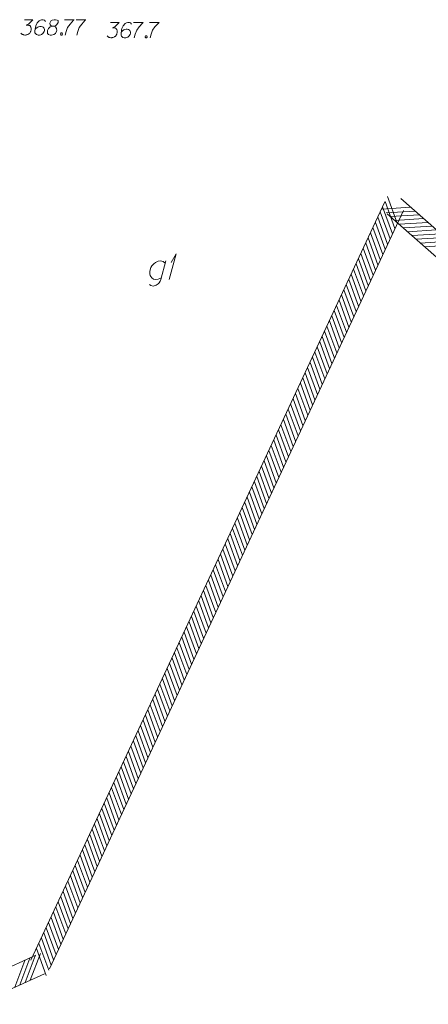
# Model space of a CAD drawing. Header units: millimetres. Extents: x 460 to 2266, y 622 to 2169.
# Tile 33 of 95: x 2005 to 2025, y 1862 to 1910. Entities that reach past the tile are written whole.
import ezdxf

# ---------------------------------------------------------------- set-up
doc = ezdxf.new("R2010")
doc.units = ezdxf.units.MM
doc.layers.add('#skartowane', color=7, linetype='Continuous', lineweight=18)
doc.layers.add('#zakres', color=7, linetype='Continuous', lineweight=18)
doc.layers.add('GESBZO_O', color=7, linetype='Continuous', lineweight=50, true_color=0x0a0909)

# ---------------------------------------------------------------- blocks, each defined once
blk = doc.blocks.new('*U24')
at = {"layer": 'GESBZO_O', "color": 7, "linetype": 'ByBlock', "lineweight": 18, "flags": 128}
for points in [[(5555307.348, 5636244.627), (5555307.102, 5636243.721), (5555307.063, 5636243.633), (5555307.023, 5636243.554), (5555306.974, 5636243.505), (5555306.876, 5636243.436), (5555306.728, 5636243.396), (5555306.61, 5636243.426), (5555306.551, 5636243.465)], [(5555307.122, 5636243.79), (5555307.053, 5636243.761), (5555306.964, 5636243.731), (5555306.846, 5636243.721), (5555306.748, 5636243.731), (5555306.669, 5636243.8), (5555306.62, 5636243.859), (5555306.58, 5636243.918), (5555306.561, 5636243.997), (5555306.561, 5636244.105), (5555306.58, 5636244.194), (5555306.61, 5636244.302), (5555306.669, 5636244.39), (5555306.758, 5636244.479), (5555306.846, 5636244.548), (5555306.964, 5636244.607), (5555307.082, 5636244.627), (5555307.22, 5636244.597), (5555307.319, 5636244.518)]]:
    blk.add_lwpolyline(points, dxfattribs=at)
blk = doc.blocks.new('*U25')
at = {"layer": 'GESBZO_O', "color": 7, "linetype": 'ByBlock', "lineweight": 18}
for q in [(5555307.515, 5636243.721), (5555307.604, 5636244.548)]:
    blk.add_line((5555307.85, 5636244.971), q, dxfattribs=at)

msp = doc.modelspace()

# ---------------------------------------------------------------- linework, layer by layer
at = {"layer": '#skartowane', "color": 5, "linetype": 'Continuous', "lineweight": 18, "flags": 128}
for points in [[(2005.302, 1909.805), (2005.715, 1909.805), (2005.52, 1909.604), (2005.39, 1909.539), (2005.496, 1909.539), (2005.52, 1909.533), (2005.532, 1909.527), (2005.544, 1909.521), (2005.556, 1909.515), (2005.579, 1909.498), (2005.591, 1909.48), (2005.603, 1909.462), (2005.609, 1909.444), (2005.621, 1909.403), (2005.626, 1909.368), (2005.626, 1909.35), (2005.626, 1909.326), (2005.621, 1909.291), (2005.615, 1909.267), (2005.609, 1909.244), (2005.603, 1909.226), (2005.597, 1909.214), (2005.591, 1909.202), (2005.585, 1909.191), (2005.573, 1909.173), (2005.556, 1909.149), (2005.538, 1909.132), (2005.526, 1909.12), (2005.508, 1909.108), (2005.491, 1909.096), (2005.467, 1909.084), (2005.455, 1909.078), (2005.414, 1909.067), (2005.378, 1909.061), (2005.355, 1909.055), (2005.313, 1909.055), (2005.266, 1909.061), (2005.248, 1909.067), (2005.231, 1909.073), (2005.213, 1909.078), (2005.195, 1909.09), (2005.178, 1909.102), (2005.148, 1909.126), (2005.13, 1909.149)], [(2006.323, 1909.722), (2006.276, 1909.787), (2006.223, 1909.805), (2006.14, 1909.805), (2006.081, 1909.781), (2006.046, 1909.769), (2006.016, 1909.752), (2005.922, 1909.645), (2005.857, 1909.504), (2005.839, 1909.427), (2005.815, 1909.256), (2005.815, 1909.167), (2005.839, 1909.132), (2005.886, 1909.084), (2005.904, 1909.073), (2005.963, 1909.055), (2006.04, 1909.055), (2006.099, 1909.067), (2006.14, 1909.078), (2006.199, 1909.126), (2006.258, 1909.22), (2006.276, 1909.279), (2006.276, 1909.326), (2006.246, 1909.403), (2006.223, 1909.433), (2006.181, 1909.456), (2006.111, 1909.474), (2006.058, 1909.474), (2005.993, 1909.456), (2005.951, 1909.439), (2005.88, 1909.391), (2005.845, 1909.362), (2005.827, 1909.344)], [(2006.66, 1909.48), (2006.742, 1909.48), (2006.766, 1909.486), (2006.837, 1909.515), (2006.89, 1909.563), (2006.949, 1909.675), (2006.943, 1909.758), (2006.902, 1909.787), (2006.819, 1909.805), (2006.76, 1909.805), (2006.648, 1909.787), (2006.613, 1909.758), (2006.553, 1909.669), (2006.548, 1909.639), (2006.559, 1909.551), (2006.583, 1909.515), (2006.66, 1909.48), (2006.565, 1909.456), (2006.477, 1909.368), (2006.43, 1909.279), (2006.424, 1909.25), (2006.43, 1909.137), (2006.483, 1909.078), (2006.553, 1909.055), (2006.624, 1909.055), (2006.737, 1909.084), (2006.819, 1909.137), (2006.872, 1909.244), (2006.878, 1909.279), (2006.872, 1909.374), (2006.825, 1909.456), (2006.742, 1909.48)], [(2007.256, 1909.805), (2007.729, 1909.805), (2007.699, 1909.775), (2007.528, 1909.592), (2007.41, 1909.427), (2007.339, 1909.232), (2007.292, 1909.055)], [(2007.829, 1909.805), (2008.301, 1909.805), (2008.272, 1909.775), (2008.101, 1909.592), (2007.982, 1909.427), (2007.912, 1909.232), (2007.864, 1909.055)], [(2007.091, 1909.155), (2007.12, 1909.155), (2007.138, 1909.143), (2007.156, 1909.12), (2007.156, 1909.09), (2007.138, 1909.067), (2007.12, 1909.055), (2007.091, 1909.055), (2007.073, 1909.067), (2007.055, 1909.09), (2007.055, 1909.12), (2007.073, 1909.143), (2007.091, 1909.155)]]:
    msp.add_lwpolyline(points, dxfattribs=at)
at = {"layer": '#skartowane', "color": 7, "linetype": 'Continuous', "lineweight": 18, "flags": 128}
for points in [[(2009.51, 1909.672), (2009.924, 1909.672), (2009.729, 1909.471), (2009.599, 1909.406), (2009.705, 1909.406), (2009.729, 1909.4), (2009.74, 1909.394), (2009.752, 1909.388), (2009.764, 1909.382), (2009.788, 1909.365), (2009.8, 1909.347), (2009.811, 1909.329), (2009.817, 1909.311), (2009.829, 1909.27), (2009.835, 1909.235), (2009.835, 1909.217), (2009.835, 1909.193), (2009.829, 1909.158), (2009.823, 1909.134), (2009.817, 1909.111), (2009.811, 1909.093), (2009.805, 1909.081), (2009.8, 1909.069), (2009.794, 1909.058), (2009.782, 1909.04), (2009.764, 1909.016), (2009.746, 1908.998), (2009.735, 1908.987), (2009.717, 1908.975), (2009.699, 1908.963), (2009.676, 1908.951), (2009.664, 1908.945), (2009.622, 1908.933), (2009.587, 1908.928), (2009.563, 1908.922), (2009.522, 1908.922), (2009.475, 1908.928), (2009.457, 1908.933), (2009.439, 1908.939), (2009.422, 1908.945), (2009.404, 1908.957), (2009.386, 1908.969), (2009.357, 1908.993), (2009.339, 1909.016)], [(2010.532, 1909.589), (2010.485, 1909.654), (2010.431, 1909.672), (2010.349, 1909.672), (2010.29, 1909.648), (2010.254, 1909.636), (2010.225, 1909.618), (2010.13, 1909.512), (2010.065, 1909.37), (2010.048, 1909.294), (2010.024, 1909.122), (2010.024, 1909.034), (2010.048, 1908.998), (2010.095, 1908.951), (2010.113, 1908.939), (2010.172, 1908.922), (2010.248, 1908.922), (2010.307, 1908.933), (2010.349, 1908.945), (2010.408, 1908.993), (2010.467, 1909.087), (2010.485, 1909.146), (2010.485, 1909.193), (2010.455, 1909.27), (2010.431, 1909.3), (2010.39, 1909.323), (2010.319, 1909.341), (2010.266, 1909.341), (2010.201, 1909.323), (2010.16, 1909.306), (2010.089, 1909.258), (2010.054, 1909.229), (2010.036, 1909.211)], [(2010.632, 1909.672), (2011.105, 1909.672), (2011.075, 1909.642), (2010.904, 1909.459), (2010.786, 1909.294), (2010.715, 1909.099), (2010.668, 1908.922)], [(2011.406, 1909.672), (2011.878, 1909.672), (2011.849, 1909.642), (2011.677, 1909.459), (2011.559, 1909.294), (2011.488, 1909.099), (2011.441, 1908.922)], [(2011.24, 1909.022), (2011.27, 1909.022), (2011.288, 1909.01), (2011.305, 1908.987), (2011.305, 1908.957), (2011.288, 1908.933), (2011.27, 1908.922), (2011.24, 1908.922), (2011.223, 1908.933), (2011.205, 1908.957), (2011.205, 1908.987), (2011.223, 1909.01), (2011.24, 1909.022)]]:
    msp.add_lwpolyline(points, dxfattribs=at)
at = {"layer": '#zakres', "color": 134, "linetype": 'Continuous', "lineweight": 18}
for p, q in [((2023.521, 1899.842), (2023.042, 1901.157)), ((2023.696, 1901.052), (2051.696, 1876.352)), ((2005.618, 1863.785), (2022.912, 1900.888)), ((2022.771, 1900.541), (2024.169, 1900.628)), ((2023.285, 1899.334), (2022.806, 1900.649)), ((2023.403, 1899.588), (2022.924, 1900.903)), ((2006.524, 1863.362), (2023.818, 1900.466)), ((2023.048, 1898.826), (2022.569, 1900.142)), ((2023.167, 1899.08), (2022.688, 1900.396)), ((2022.981, 1900.356), (2024.378, 1900.443)), ((2023.034, 1900.302), (2051.034, 1875.602)), ((2023.191, 1900.17), (2024.588, 1900.258)), ((2023.401, 1899.985), (2024.798, 1900.073)), ((2022.812, 1898.319), (2022.333, 1899.634)), ((2022.93, 1898.573), (2022.451, 1899.888)), ((2023.611, 1899.8), (2025.008, 1899.887)), ((2023.821, 1899.615), (2025.218, 1899.702)), ((2022.575, 1897.811), (2022.096, 1899.127)), ((2022.693, 1898.065), (2022.214, 1899.381)), ((2024.031, 1899.429), (2025.428, 1899.517)), ((2024.241, 1899.244), (2025.638, 1899.332)), ((2024.451, 1899.059), (2025.848, 1899.147)), ((2022.339, 1897.304), (2021.86, 1898.619)), ((2022.457, 1897.557), (2021.978, 1898.873)), ((2024.661, 1898.874), (2026.058, 1898.961)), ((2024.871, 1898.689), (2026.268, 1898.776)), ((2022.102, 1896.796), (2021.623, 1898.112)), ((2022.22, 1897.05), (2021.741, 1898.365)), ((2021.984, 1896.542), (2021.505, 1897.858)), ((2021.747, 1896.035), (2021.268, 1897.35)), ((2021.865, 1896.289), (2021.386, 1897.604)), ((2021.511, 1895.527), (2021.031, 1896.843)), ((2021.629, 1895.781), (2021.15, 1897.096)), ((2021.274, 1895.02), (2020.795, 1896.335)), ((2021.392, 1895.273), (2020.913, 1896.589)), ((2021.037, 1894.512), (2020.558, 1895.828)), ((2021.156, 1894.766), (2020.677, 1896.081)), ((2020.801, 1894.004), (2020.322, 1895.32)), ((2020.919, 1894.258), (2020.44, 1895.574)), ((2020.564, 1893.497), (2020.085, 1894.812)), ((2020.683, 1893.751), (2020.203, 1895.066)), ((2020.328, 1892.989), (2019.849, 1894.305)), ((2020.446, 1893.243), (2019.967, 1894.559)), ((2020.091, 1892.482), (2019.612, 1893.797)), ((2020.209, 1892.736), (2019.73, 1894.051)), ((2019.854, 1891.974), (2019.375, 1893.29)), ((2019.973, 1892.228), (2019.494, 1893.543)), ((2019.736, 1891.72), (2019.257, 1893.036)), ((2019.5, 1891.213), (2019.021, 1892.528)), ((2019.618, 1891.467), (2019.139, 1892.782)), ((2019.263, 1890.705), (2018.784, 1892.021)), ((2019.381, 1890.959), (2018.902, 1892.275)), ((2019.026, 1890.198), (2018.547, 1891.513)), ((2019.145, 1890.451), (2018.666, 1891.767)), ((2018.79, 1889.69), (2018.311, 1891.006)), ((2018.908, 1889.944), (2018.429, 1891.259)), ((2018.553, 1889.183), (2018.074, 1890.498)), ((2018.672, 1889.436), (2018.193, 1890.752)), ((2018.317, 1888.675), (2017.838, 1889.99)), ((2018.435, 1888.929), (2017.956, 1890.244)), ((2018.08, 1888.167), (2017.601, 1889.483)), ((2018.198, 1888.421), (2017.719, 1889.737)), ((2017.844, 1887.66), (2017.365, 1888.975)), ((2017.962, 1887.914), (2017.483, 1889.229)), ((2017.607, 1887.152), (2017.128, 1888.468)), ((2017.725, 1887.406), (2017.246, 1888.722)), ((2017.489, 1886.898), (2017.01, 1888.214)), ((2017.252, 1886.391), (2016.773, 1887.706)), ((2017.37, 1886.645), (2016.891, 1887.96)), ((2017.016, 1885.883), (2016.536, 1887.199)), ((2017.134, 1886.137), (2016.655, 1887.453)), ((2016.779, 1885.376), (2016.3, 1886.691)), ((2016.897, 1885.63), (2016.418, 1886.945)), ((2016.542, 1884.868), (2016.063, 1886.184)), ((2016.661, 1885.122), (2016.182, 1886.437)), ((2016.306, 1884.361), (2015.827, 1885.676)), ((2016.424, 1884.614), (2015.945, 1885.93)), ((2016.069, 1883.853), (2015.59, 1885.169)), ((2016.187, 1884.107), (2015.708, 1885.422)), ((2015.833, 1883.345), (2015.354, 1884.661)), ((2015.951, 1883.599), (2015.472, 1884.915)), ((2015.596, 1882.838), (2015.117, 1884.153)), ((2015.714, 1883.092), (2015.235, 1884.407)), ((2015.359, 1882.33), (2014.88, 1883.646)), ((2015.478, 1882.584), (2014.999, 1883.9)), ((2015.241, 1882.077), (2014.762, 1883.392)), ((2015.005, 1881.569), (2014.526, 1882.884)), ((2015.123, 1881.823), (2014.644, 1883.138)), ((2014.768, 1881.061), (2014.289, 1882.377)), ((2014.886, 1881.315), (2014.407, 1882.631)), ((2014.531, 1880.554), (2014.052, 1881.869)), ((2014.65, 1880.808), (2014.171, 1882.123)), ((2014.295, 1880.046), (2013.816, 1881.362)), ((2014.413, 1880.3), (2013.934, 1881.615)), ((2014.058, 1879.539), (2013.579, 1880.854)), ((2014.177, 1879.792), (2013.698, 1881.108)), ((2013.822, 1879.031), (2013.343, 1880.347)), ((2013.94, 1879.285), (2013.461, 1880.6)), ((2013.585, 1878.524), (2013.106, 1879.839)), ((2013.703, 1878.777), (2013.224, 1880.093)), ((2013.349, 1878.016), (2012.869, 1879.331)), ((2013.467, 1878.27), (2012.988, 1879.585)), ((2013.23, 1877.762), (2012.751, 1879.078)), ((2012.994, 1877.255), (2012.515, 1878.57)), ((2013.112, 1877.508), (2012.633, 1878.824)), ((2012.757, 1876.747), (2012.278, 1878.062)), ((2012.875, 1877.001), (2012.396, 1878.316)), ((2012.52, 1876.239), (2012.041, 1877.555)), ((2012.639, 1876.493), (2012.16, 1877.809)), ((2012.284, 1875.732), (2011.805, 1877.047)), ((2012.402, 1875.986), (2011.923, 1877.301)), ((2012.047, 1875.224), (2011.568, 1876.54)), ((2012.166, 1875.478), (2011.687, 1876.794)), ((2011.811, 1874.717), (2011.332, 1876.032)), ((2011.929, 1874.97), (2011.45, 1876.286)), ((2011.574, 1874.209), (2011.095, 1875.525)), ((2011.692, 1874.463), (2011.213, 1875.778)), ((2011.338, 1873.702), (2010.859, 1875.017)), ((2011.456, 1873.955), (2010.977, 1875.271)), ((2011.101, 1873.194), (2010.622, 1874.509)), ((2011.219, 1873.448), (2010.74, 1874.763)), ((2010.983, 1872.94), (2010.504, 1874.256)), ((2010.746, 1872.433), (2010.267, 1873.748)), ((2010.864, 1872.686), (2010.385, 1874.002)), ((2010.51, 1871.925), (2010.031, 1873.241)), ((2010.628, 1872.179), (2010.149, 1873.494)), ((2010.273, 1871.417), (2009.794, 1872.733)), ((2010.391, 1871.671), (2009.912, 1872.987)), ((2010.036, 1870.91), (2009.557, 1872.225)), ((2010.155, 1871.164), (2009.676, 1872.479)), ((2009.8, 1870.402), (2009.321, 1871.718)), ((2009.918, 1870.656), (2009.439, 1871.972)), ((2009.563, 1869.895), (2009.084, 1871.21)), ((2009.682, 1870.149), (2009.202, 1871.464)), ((2009.327, 1869.387), (2008.848, 1870.703)), ((2009.445, 1869.641), (2008.966, 1870.956)), ((2009.09, 1868.88), (2008.611, 1870.195)), ((2009.208, 1869.133), (2008.729, 1870.449)), ((2008.854, 1868.372), (2008.374, 1869.688)), ((2008.972, 1868.626), (2008.493, 1869.941)), ((2008.735, 1868.118), (2008.256, 1869.434)), ((2008.499, 1867.611), (2008.02, 1868.926)), ((2008.617, 1867.864), (2008.138, 1869.18)), ((2008.262, 1867.103), (2007.783, 1868.419)), ((2008.38, 1867.357), (2007.901, 1868.672)), ((2008.025, 1866.596), (2007.546, 1867.911)), ((2008.144, 1866.849), (2007.665, 1868.165)), ((2007.789, 1866.088), (2007.31, 1867.403)), ((2007.907, 1866.342), (2007.428, 1867.657)), ((2007.552, 1865.58), (2007.073, 1866.896)), ((2007.671, 1865.834), (2007.192, 1867.15)), ((2007.316, 1865.073), (2006.837, 1866.388)), ((2007.434, 1865.327), (2006.955, 1866.642)), ((2007.079, 1864.565), (2006.6, 1865.881)), ((2007.197, 1864.819), (2006.718, 1866.135)), ((2006.843, 1864.058), (2006.364, 1865.373)), ((2006.961, 1864.311), (2006.482, 1865.627)), ((2006.606, 1863.55), (2006.127, 1864.866)), ((2006.724, 1863.804), (2006.245, 1865.119)), ((2006.488, 1863.296), (2006.009, 1864.612)), ((1990.458, 1857.032), (2005.864, 1864.029)), ((2005.333, 1862.695), (2005.825, 1864.005)), ((2005.588, 1862.811), (2006.08, 1864.121)), ((2006.369, 1863.043), (2005.89, 1864.358)), ((2004.823, 1862.463), (2005.315, 1863.774)), ((2005.078, 1862.579), (2005.57, 1863.89)), ((1990.872, 1856.122), (2006.277, 1863.118))]:
    msp.add_line(p, q, dxfattribs=at)

# ---------------------------------------------------------------- block references
at = {"layer": 'GESBZO_O', "color": 7, "linetype": 'Continuous', "lineweight": 18}
for name in ['*U25', '*U24']:
    msp.add_blockref(name, (-5553295.135, -5634346.623), dxfattribs=at)

doc.saveas('drawing.dxf')
